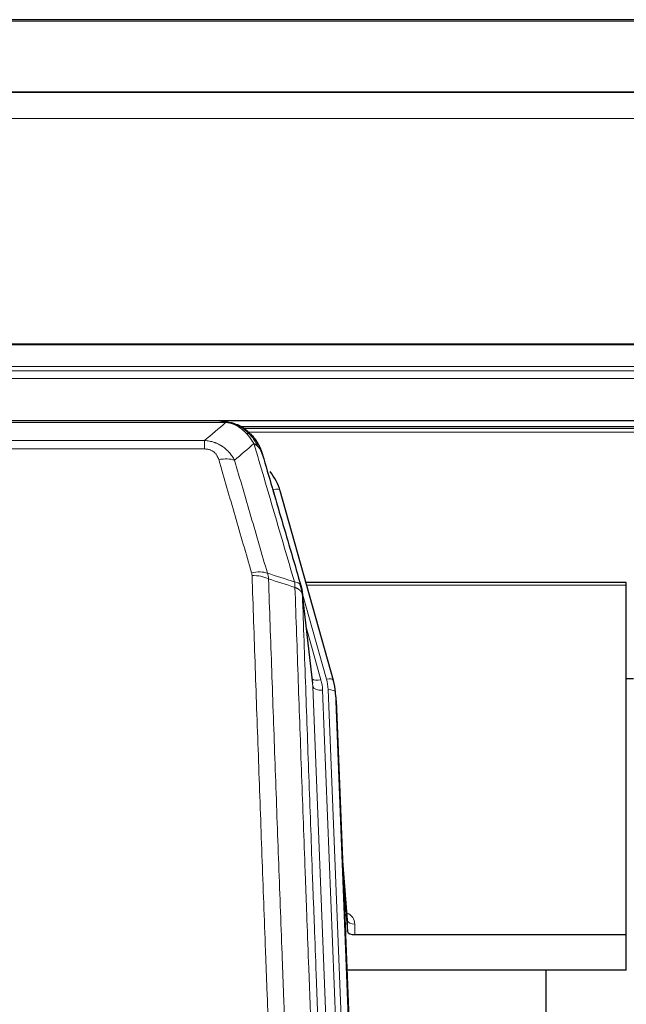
# Model space of a CAD drawing. Header units: inches. Extents: x 0 to 23760, y -13 to 16800.
# Tile 48 of 247: x 3753 to 4005, y 7654 to 8063. Entities that reach past the tile are written whole.
import ezdxf

# ---------------------------------------------------------------- set-up
doc = ezdxf.new("R2010")
doc.units = ezdxf.units.IN
doc.layers.add('1', color=7, linetype='Continuous', true_color=0xffffff)
doc.layers.add('254', color=7, linetype='Continuous', true_color=0xffffff)

msp = doc.modelspace()

# ---------------------------------------------------------------- linework, layer by layer
at = {"layer": '1', "color": 2, "linetype": 'Continuous', "lineweight": 25}
for p, q in [((4620.604, 8063.496), (3503.604, 8063.496)), ((4620.604, 8033.369), (3503.604, 8033.369)), ((4620.604, 8033.187), (3503.604, 8033.187)), ((3503.604, 7896.694), (4620.604, 7896.694)), ((3836.165, 7896.512), (3618.044, 7896.512)), ((3843.107, 7895.035), (3843.207, 7895.007)), ((4169.151, 7893.997), (3845.201, 7893.997)), ((3883.332, 7788.534), (3861.158, 7867.42)), ((4005.104, 7829.249), (3871.886, 7829.249)), ((4005.104, 7828.219), (4005.104, 7829.249)), ((4005.104, 7682.75), (4005.104, 7828.219)), ((3874.711, 7787.214), (3870.296, 7825.733)), ((3883.351, 7788.437), (3883.332, 7788.534)), ((3884.387, 7781.813), (3884.013, 7785.071)), ((3884.509, 7780.228), (3897.076, 7461.016)), ((3889.207, 7688.757), (3887, 7716.956)), ((3887.38, 7707.282), (3889.203, 7684.001)), ((3889.203, 7684.001), (3889.214, 7688.577)), ((3892.202, 7682.75), (4005.104, 7682.75)), ((4005.104, 7667.94), (4005.104, 7682.75)), ((4005.104, 7667.94), (3888.93, 7667.94)), ((3971.764, 7442.556), (3971.764, 7667.939))]:
    msp.add_line(p, q, dxfattribs=at)
at = {"layer": '1', "color": 110, "linetype": 'Continuous', "lineweight": 13}
for p, q in [((4620.604, 8062.952), (3503.604, 8062.952)), ((4620.604, 8022.422), (3503.604, 8022.422)), ((4620.604, 7928.594), (3503.604, 7928.594)), ((4620.604, 7928.15), (3503.604, 7928.15)), ((4620.604, 7919.237), (3503.604, 7919.237)), ((4620.604, 7917.393), (3503.604, 7917.393)), ((4620.604, 7914.151), (3503.604, 7914.151)), ((3838.507, 7895.849), (3615.702, 7895.849)), ((3843.207, 7895.007), (3843.275, 7894.85)), ((4168.253, 7893.436), (3846.017, 7893.436)), ((4166.293, 7891.823), (3848.058, 7891.823)), ((3624.433, 7888.381), (3829.776, 7888.381)), ((3829.776, 7888.381), (3829.776, 7884.848)), ((3829.776, 7884.848), (3624.433, 7884.848)), ((3862.995, 7851.182), (3858.27, 7867.993)), ((4005.104, 7828.219), (3872.173, 7828.219)), ((3880.444, 7789.107), (3870.371, 7824.941)), ((3874.802, 7786.04), (3870.425, 7824.221)), ((3872.071, 7810.252), (3878.096, 7788.815)), ((3887.868, 7454.146), (3874.802, 7786.04)), ((3891.714, 7456.233), (3878.794, 7784.414)), ((3893.919, 7460.129), (3881.141, 7784.706)), ((3884.509, 7780.228), (3884.135, 7783.486)), ((3884.135, 7783.486), (3896.83, 7461.022)), ((3889.214, 7688.577), (3887.007, 7716.765)), ((3892.212, 7687.166), (3892.202, 7682.75))]:
    msp.add_line(p, q, dxfattribs=at)
for centre, major_axis, ratio, start_param, end_param in [((3835.623, 7874.626), (9.598, 2.808), 0.562843, 0.6646512, 1.4076092), ((3858.27, 7866.608), (-2.888, -0.812), 0.4480327, 3.1416079, 4.5871119), ((3849.284, 7827.743), (9.604, 2.788), 0.5442898, 0.6684637, 1.414101), ((3849.471, 7826.571), (9.994, 0.345), 0.559112, 0.7940626, 1.551472), ((3880.444, 7787.722), (-2.888, -0.812), 0.4480327, 3.1416079, 4.5871119), ((3878.096, 7790.662), (-3.851, -1.082), 0.4480327, 0.2500116, 1.4455193), ((3878.794, 7786.26), (-3.997, -0.157), 0.4614673, 0.0341943, 1.5526308), ((3854.776, 7783.663), (-24.033, -0.038), 0.8858289, 3.1750594, 3.3842109), ((3857.123, 7783.956), (-24.033, -0.038), 0.8858289, 3.1750594, 3.3842109), ((3881.141, 7783.321), (-2.998, -0.118), 0.4614673, 3.175787, 4.6942235), ((3886.209, 7687.166), (-6.003, -0.046), 0.8757409, 3.1327535, 4.2284576), ((3892.212, 7688.621), (3, -0.007), 0.4848086, 3.1763596, 4.7135294)]:
    msp.add_ellipse(centre, major_axis=major_axis, ratio=ratio, start_param=start_param, end_param=end_param, dxfattribs=at)
at = {"layer": '1', "color": 2, "linetype": 'Continuous', "lineweight": 25}
for centre, major_axis, ratio, start_param, end_param in [((3834.963, 7861.407), (-27.014, -0.465), 0.8900028, 3.3708663, 3.7453976), ((3857.123, 7782.571), (-27.027, -0.37), 0.8864308, 3.1643526, 3.3735041), ((3857.488, 7779.384), (-27.037, -0.043), 0.8858289, 3.1750594, 3.2413899), ((3892.201, 7684.044), (3, 0), 0.4313147, 3.1753737, 4.7125436)]:
    msp.add_ellipse(centre, major_axis=major_axis, ratio=ratio, start_param=start_param, end_param=end_param, dxfattribs=at)
for points, degree in [([(3835.965, 7896.509), (3836.582, 7896.513), (3837.205, 7896.483), (3837.831, 7896.419)], 3), ([(3846.718, 7892.954), (3845.071, 7894.174), (3843.205, 7895.009)], 2), ([(3870.302, 7825.652), (3869.552, 7828.482)], 1)]:
    msp.add_open_spline(points, degree=degree, dxfattribs=at)
for points, knots in [([(3835.965, 7896.509), (3836.039, 7896.511), (3836.113, 7896.512), (3836.409, 7896.511), (3836.631, 7896.502), (3837.058, 7896.467), (3837.264, 7896.441), (3837.516, 7896.395), (3837.577, 7896.383), (3837.636, 7896.369)], [0, 0, 0, 0, 0.125, 0.125, 0.5, 0.5, 0.875, 0.875, 1, 1, 1, 1]), ([(3837.636, 7896.369), (3839.047, 7896.28), (3840.483, 7895.974), (3842.354, 7895.273), (3842.818, 7895.073), (3843.275, 7894.85)], [0, 0, 0, 0, 0.75, 0.75, 1, 1, 1, 1]), ([(3841.109, 7895.765), (3841.188, 7895.741), (3841.268, 7895.717), (3841.941, 7895.505), (3842.529, 7895.286), (3843.107, 7895.035)], [0, 0, 0, 0, 0.1180686, 0.1180686, 1, 1, 1, 1]), ([(3843.275, 7894.85), (3843.504, 7894.738), (3843.731, 7894.621), (3844.633, 7894.128), (3845.292, 7893.707), (3846.562, 7892.769), (3847.172, 7892.252), (3847.944, 7891.509), (3848.133, 7891.319), (3848.319, 7891.124)], [0, 0, 0, 0, 0.125, 0.125, 0.5, 0.5, 0.875, 0.875, 1, 1, 1, 1]), ([(3846.794, 7892.897), (3847.44, 7892.415), (3848.055, 7891.889), (3848.863, 7891.103), (3849.087, 7890.874), (3849.304, 7890.639)], [0, 0, 0, 0, 0.7159091, 0.7159091, 1, 1, 1, 1]), ([(3849.734, 7890.072), (3849.713, 7890.116), (3849.69, 7890.161), (3849.611, 7890.296), (3849.548, 7890.386), (3849.422, 7890.53), (3849.366, 7890.586), (3849.304, 7890.639)], [0, 0, 0, 0, 0.2280377, 0.2280377, 0.6912151, 0.6912151, 1, 1, 1, 1]), ([(3849.304, 7890.639), (3849.739, 7890.17), (3850.149, 7889.679), (3851.679, 7887.644), (3852.575, 7885.955), (3853.187, 7884.215)], [0, 0, 0, 0, 0.25, 0.25, 1, 1, 1, 1]), ([(3849.795, 7889.938), (3849.806, 7889.925), (3849.829, 7889.898), (3849.864, 7889.858), (3849.9, 7889.818), (3849.936, 7889.776), (3849.972, 7889.734), (3850.008, 7889.692), (3850.045, 7889.648), (3850.083, 7889.604), (3850.12, 7889.559), (3850.158, 7889.513), (3850.197, 7889.467), (3850.236, 7889.42), (3850.275, 7889.372), (3850.314, 7889.323), (3850.354, 7889.274), (3850.394, 7889.224), (3850.435, 7889.173), (3850.475, 7889.122), (3850.516, 7889.069), (3850.558, 7889.016), (3850.599, 7888.962), (3850.641, 7888.908), (3850.683, 7888.852), (3850.726, 7888.796), (3850.768, 7888.739), (3850.811, 7888.681), (3850.855, 7888.623), (3850.898, 7888.563), (3850.942, 7888.503), (3850.986, 7888.442), (3851.03, 7888.38), (3851.074, 7888.317), (3851.118, 7888.254), (3851.163, 7888.19), (3851.208, 7888.125), (3851.253, 7888.059), (3851.298, 7887.992), (3851.343, 7887.924), (3851.389, 7887.856), (3851.434, 7887.786), (3851.48, 7887.716), (3851.525, 7887.645), (3851.571, 7887.573), (3851.617, 7887.5), (3851.663, 7887.427), (3851.709, 7887.352), (3851.755, 7887.277), (3851.802, 7887.2), (3851.848, 7887.123), (3851.894, 7887.045), (3851.94, 7886.966), (3851.987, 7886.886), (3852.033, 7886.806), (3852.079, 7886.724), (3852.125, 7886.641), (3852.171, 7886.558), (3852.217, 7886.473), (3852.263, 7886.388), (3852.309, 7886.302), (3852.355, 7886.215), (3852.401, 7886.127), (3852.446, 7886.038), (3852.492, 7885.948), (3852.537, 7885.857), (3852.582, 7885.765), (3852.627, 7885.672), (3852.672, 7885.578), (3852.717, 7885.484), (3852.761, 7885.388), (3852.805, 7885.291), (3852.849, 7885.194), (3852.893, 7885.095), (3852.936, 7884.996), (3852.979, 7884.895), (3853.022, 7884.794), (3853.065, 7884.692), (3853.107, 7884.588), (3853.149, 7884.484), (3853.19, 7884.379), (3853.231, 7884.273), (3853.272, 7884.165), (3853.312, 7884.057), (3853.352, 7883.948), (3853.392, 7883.838), (3853.431, 7883.727), (3853.47, 7883.615), (3853.508, 7883.502), (3853.545, 7883.388), (3853.582, 7883.273), (3853.619, 7883.157), (3853.655, 7883.04), (3853.69, 7882.922), (3853.725, 7882.803), (3853.76, 7882.683), (3853.793, 7882.562), (3853.815, 7882.481), (3853.826, 7882.441)], [0, 0, 0, 0, 0.0060657, 0.012223, 0.0184718, 0.0248123, 0.0312443, 0.0377679, 0.0443831, 0.0510899, 0.0578883, 0.0647782, 0.0717598, 0.0788329, 0.0859977, 0.093254, 0.1006019, 0.1080414, 0.1155725, 0.1231952, 0.1309095, 0.1387154, 0.1466129, 0.1546019, 0.1626826, 0.1708549, 0.1791188, 0.1874742, 0.1959213, 0.20446, 0.2130903, 0.2218121, 0.2306256, 0.2395307, 0.2485274, 0.2576156, 0.2667955, 0.276067, 0.2854301, 0.2948848, 0.3044311, 0.314069, 0.3237985, 0.3336196, 0.3435324, 0.3535367, 0.3636326, 0.3738202, 0.3840993, 0.3944701, 0.4049324, 0.4154864, 0.426132, 0.4368691, 0.4476979, 0.4586183, 0.4696303, 0.480734, 0.4919292, 0.503216, 0.5145945, 0.5260645, 0.5376262, 0.5492795, 0.5610244, 0.5728609, 0.584789, 0.5968087, 0.60892, 0.621123, 0.6334175, 0.6458037, 0.6582815, 0.6708509, 0.6835119, 0.6962645, 0.7091087, 0.7220445, 0.735072, 0.748191, 0.7614017, 0.774704, 0.7880979, 0.8015834, 0.8151605, 0.8288293, 0.8425896, 0.8564416, 0.8703852, 0.8844204, 0.8985472, 0.9127656, 0.9270756, 0.9414773, 0.9559705, 0.9705554, 0.9852319, 1, 1, 1, 1]), ([(3853.826, 7882.441), (3853.769, 7882.751), (3853.687, 7883.055), (3853.474, 7883.648), (3853.342, 7883.936), (3853.187, 7884.215)], [0, 0, 0, 0, 0.5, 0.5, 1, 1, 1, 1]), ([(3853.826, 7882.441), (3855.157, 7877.919), (3856.489, 7873.386), (3859.157, 7864.299), (3860.493, 7859.745), (3864.503, 7846.052), (3867.183, 7836.882), (3869.869, 7827.671)], [0, 0, 0, 0, 0.25, 0.25, 0.5, 0.5, 1, 1, 1, 1]), ([(3869.869, 7827.671), (3869.874, 7827.654), (3869.884, 7827.62), (3869.899, 7827.568), (3869.914, 7827.514), (3869.93, 7827.459), (3869.945, 7827.404), (3869.96, 7827.347), (3869.976, 7827.289), (3869.991, 7827.23), (3870.006, 7827.17), (3870.022, 7827.108), (3870.037, 7827.046), (3870.053, 7826.982), (3870.068, 7826.917), (3870.083, 7826.852), (3870.098, 7826.785), (3870.113, 7826.716), (3870.128, 7826.647), (3870.143, 7826.577), (3870.157, 7826.505), (3870.172, 7826.432), (3870.186, 7826.358), (3870.2, 7826.283), (3870.214, 7826.207), (3870.228, 7826.129), (3870.241, 7826.051), (3870.262, 7825.924), (3870.288, 7825.755), (3870.316, 7825.548), (3870.34, 7825.356), (3870.359, 7825.179), (3870.375, 7825.017), (3870.388, 7824.869), (3870.398, 7824.737), (3870.406, 7824.62), (3870.412, 7824.518), (3870.416, 7824.431), (3870.42, 7824.36), (3870.422, 7824.303), (3870.424, 7824.262), (3870.425, 7824.237), (3870.425, 7824.224), (3870.425, 7824.221)], [0, 0, 0, 0, 0.0155037, 0.0313049, 0.0474035, 0.0637997, 0.0804935, 0.097485, 0.1147743, 0.1323613, 0.1502462, 0.1684289, 0.1869096, 0.2056883, 0.224765, 0.2441397, 0.2638126, 0.2837835, 0.3040527, 0.32462, 0.3454856, 0.3666494, 0.3881116, 0.409872, 0.4319308, 0.454288, 0.4769435, 0.4998975, 0.5635611, 0.6228928, 0.6778927, 0.7285606, 0.7748966, 0.8169007, 0.8545729, 0.8879131, 0.9169214, 0.9415977, 0.9619421, 0.9779545, 0.989635, 0.9969835, 1, 1, 1, 1])]:
    msp.add_open_spline(points, degree=3, knots=knots, dxfattribs=at)
at = {"layer": '1', "color": 110, "linetype": 'Continuous', "lineweight": 13}
for points, knots in [([(3837.636, 7896.369), (3837.755, 7896.342), (3837.865, 7896.312), (3838.113, 7896.225), (3838.238, 7896.163), (3838.425, 7896.021), (3838.486, 7895.94), (3838.507, 7895.849)], [0, 0, 0, 0, 0.25, 0.25, 0.625, 0.625, 1, 1, 1, 1]), ([(3838.507, 7895.849), (3839.727, 7895.747), (3840.904, 7895.453), (3842.397, 7894.826), (3842.765, 7894.65), (3843.125, 7894.456)], [0, 0, 0, 0, 0.75, 0.75, 1, 1, 1, 1]), ([(3843.275, 7894.85), (3843.277, 7894.82), (3843.275, 7894.788), (3843.262, 7894.702), (3843.246, 7894.647), (3843.198, 7894.543), (3843.165, 7894.494), (3843.125, 7894.456)], [0, 0, 0, 0, 0.25, 0.25, 0.625, 0.625, 1, 1, 1, 1]), ([(3843.125, 7894.456), (3843.305, 7894.359), (3843.484, 7894.257), (3844.191, 7893.832), (3844.706, 7893.474), (3845.7, 7892.687), (3846.179, 7892.259), (3846.793, 7891.65), (3846.945, 7891.495), (3847.094, 7891.337)], [0, 0, 0, 0, 0.125, 0.125, 0.5, 0.5, 0.875, 0.875, 1, 1, 1, 1]), ([(3829.776, 7888.381), (3830.11, 7888.358), (3830.444, 7888.324), (3831.107, 7888.237), (3831.435, 7888.183), (3832.411, 7887.991), (3833.048, 7887.823), (3833.751, 7887.586), (3833.829, 7887.559), (3833.984, 7887.504), (3834.062, 7887.476), (3834.293, 7887.389), (3834.446, 7887.329), (3834.901, 7887.141), (3835.496, 7886.871), (3836.069, 7886.563), (3836.49, 7886.318), (3836.698, 7886.192), (3836.904, 7886.061), (3837.04, 7885.972), (3837.108, 7885.927), (3837.714, 7885.518), (3838.221, 7885.122), (3838.941, 7884.482), (3839.173, 7884.262), (3839.512, 7883.919), (3839.623, 7883.803), (3839.841, 7883.568), (3839.949, 7883.448), (3840.476, 7882.843), (3840.864, 7882.336), (3841.579, 7881.282), (3841.905, 7880.735), (3842.203, 7880.168)], [0, 0, 0, 0, 0.0625, 0.0625, 0.125, 0.125, 0.25, 0.25, 0.265625, 0.265625, 0.28125, 0.28125, 0.3125, 0.3125, 0.375, 0.4375, 0.4375, 0.46875, 0.484375, 0.484375, 0.5, 0.5, 0.625, 0.625, 0.6875, 0.6875, 0.71875, 0.71875, 0.75, 0.75, 0.875, 0.875, 1, 1, 1, 1]), ([(3848.319, 7891.124), (3848.22, 7891.151), (3848.119, 7891.174), (3847.862, 7891.224), (3847.704, 7891.248), (3847.394, 7891.292), (3847.24, 7891.313), (3847.094, 7891.337)], [0, 0, 0, 0, 0.25, 0.25, 0.625, 0.625, 1, 1, 1, 1]), ([(3847.094, 7891.337), (3847.393, 7891.02), (3847.684, 7890.692), (3848.81, 7889.343), (3849.577, 7888.245), (3850.27, 7887.13)], [0, 0, 0, 0, 0.25, 0.25, 1, 1, 1, 1]), ([(3849.304, 7890.639), (3849.274, 7890.666), (3849.241, 7890.692), (3849.107, 7890.794), (3848.994, 7890.864), (3848.744, 7890.986), (3848.608, 7891.038), (3848.417, 7891.097), (3848.368, 7891.111), (3848.319, 7891.124)], [0, 0, 0, 0, 0.125, 0.125, 0.5, 0.5, 0.875, 0.875, 1, 1, 1, 1]), ([(3848.319, 7891.124), (3848.69, 7890.735), (3849.047, 7890.329), (3850.407, 7888.646), (3851.278, 7887.252), (3851.977, 7885.799)], [0, 0, 0, 0, 0.25, 0.25, 1, 1, 1, 1]), ([(3829.776, 7884.848), (3829.958, 7884.848), (3830.141, 7884.841), (3830.504, 7884.815), (3830.684, 7884.795), (3831.04, 7884.742), (3831.215, 7884.708), (3831.562, 7884.626), (3831.733, 7884.578), (3831.944, 7884.508), (3831.986, 7884.493), (3832.069, 7884.463), (3832.194, 7884.417), (3832.315, 7884.367), (3832.554, 7884.262), (3832.862, 7884.109), (3833.149, 7883.93), (3833.322, 7883.811), (3833.357, 7883.786), (3833.425, 7883.737), (3833.458, 7883.712), (3833.558, 7883.636), (3833.623, 7883.584), (3833.813, 7883.425), (3833.932, 7883.314), (3834.159, 7883.086), (3834.266, 7882.968), (3834.469, 7882.725), (3834.564, 7882.6), (3834.677, 7882.44), (3834.699, 7882.408), (3834.743, 7882.343), (3834.765, 7882.31), (3834.829, 7882.212), (3834.87, 7882.146), (3834.988, 7881.946), (3835.062, 7881.812), (3835.199, 7881.539), (3835.262, 7881.402), (3835.439, 7880.984), (3835.539, 7880.701), (3835.623, 7880.412)], [0, 0, 0, 0, 0.0625, 0.0625, 0.125, 0.125, 0.1875, 0.1875, 0.25, 0.25, 0.265625, 0.265625, 0.28125, 0.3125, 0.3125, 0.375, 0.4375, 0.4375, 0.453125, 0.453125, 0.46875, 0.46875, 0.5, 0.5, 0.5625, 0.5625, 0.625, 0.625, 0.6875, 0.6875, 0.703125, 0.703125, 0.71875, 0.71875, 0.75, 0.75, 0.8125, 0.8125, 0.875, 0.875, 1, 1, 1, 1]), ([(3851.977, 7885.799), (3851.731, 7886.047), (3851.464, 7886.282), (3850.894, 7886.726), (3850.59, 7886.935), (3850.27, 7887.13)], [0, 0, 0, 0, 0.5, 0.5, 1, 1, 1, 1]), ([(3867.124, 7829.52), (3864.302, 7839.213), (3861.486, 7848.861), (3857.272, 7863.264), (3855.869, 7868.053), (3853.067, 7877.609), (3851.668, 7882.375), (3850.27, 7887.13)], [0, 0, 0, 0, 0.5, 0.5, 0.75, 0.75, 1, 1, 1, 1]), ([(3853.187, 7884.215), (3853.031, 7884.5), (3852.851, 7884.775), (3852.447, 7885.304), (3852.222, 7885.558), (3851.977, 7885.799)], [0, 0, 0, 0, 0.5, 0.5, 1, 1, 1, 1]), ([(3849.284, 7833.341), (3846.998, 7841.247), (3844.717, 7849.122), (3841.302, 7860.89), (3840.164, 7864.805), (3837.892, 7872.62), (3836.757, 7876.52), (3835.623, 7880.412)], [0, 0, 0, 0, 0.5, 0.5, 0.75, 0.75, 1, 1, 1, 1]), ([(3842.203, 7880.168), (3843.338, 7876.282), (3844.475, 7872.388), (3846.75, 7864.585), (3847.889, 7860.676), (3851.308, 7848.927), (3853.592, 7841.064), (3855.88, 7833.17)], [0, 0, 0, 0, 0.25, 0.25, 0.5, 0.5, 1, 1, 1, 1]), ([(3849.284, 7833.341), (3849.34, 7833.148), (3849.383, 7832.953), (3849.446, 7832.56), (3849.464, 7832.363), (3849.471, 7832.164)], [0, 0, 0, 0, 0.5, 0.5, 1, 1, 1, 1]), ([(3861.43, 7513.161), (3860.872, 7526.992), (3859.772, 7554.522), (3858.164, 7595.426), (3857.122, 7622.434), (3856.351, 7642.592), (3855.969, 7652.647), (3855.59, 7662.665), (3855.339, 7669.336), (3855.214, 7672.667), (3854.59, 7689.302), (3854.099, 7702.539), (3853.374, 7722.288), (3853.134, 7728.853), (3852.658, 7741.943), (3852.422, 7748.47), (3851.72, 7767.993), (3850.799, 7793.873), (3849.909, 7819.451), (3849.471, 7832.164)], [0, 0, 0, 0, 0.125, 0.25, 0.375, 0.375, 0.4375, 0.46875, 0.46875, 0.5, 0.5, 0.625, 0.625, 0.6875, 0.6875, 0.75, 0.75, 0.875, 1, 1, 1, 1]), ([(3856.339, 7830.798), (3856.777, 7818.101), (3857.669, 7792.555), (3858.591, 7766.708), (3859.294, 7747.21), (3859.53, 7740.692), (3860.006, 7727.618), (3860.246, 7721.062), (3860.973, 7701.338), (3861.465, 7688.117), (3862.089, 7671.503), (3862.214, 7668.176), (3862.466, 7661.514), (3862.845, 7651.509), (3863.228, 7641.467), (3863.999, 7621.334), (3865.043, 7594.36), (3866.653, 7553.508), (3867.755, 7526.013), (3868.313, 7512.2)], [0, 0, 0, 0, 0.125, 0.25, 0.25, 0.3125, 0.3125, 0.375, 0.375, 0.5, 0.5, 0.53125, 0.53125, 0.5625, 0.625, 0.625, 0.75, 0.875, 1, 1, 1, 1]), ([(3869.869, 7827.671), (3869.848, 7827.918), (3869.77, 7828.149), (3869.506, 7828.568), (3869.32, 7828.756), (3868.849, 7829.078), (3868.564, 7829.212), (3867.905, 7829.416), (3867.532, 7829.486), (3867.124, 7829.52)], [0, 0, 0, 0, 0.25, 0.25, 0.5, 0.5, 0.75, 0.75, 1, 1, 1, 1]), ([(3867.124, 7829.52), (3867.199, 7829.148), (3867.241, 7828.776), (3867.299, 7828.017), (3867.315, 7827.631), (3867.336, 7827.229)], [0, 0, 0, 0, 0.5, 0.5, 1, 1, 1, 1]), ([(3879.565, 7503.333), (3878.993, 7517.386), (3877.866, 7545.357), (3876.221, 7586.908), (3875.154, 7614.34), (3874.366, 7634.812), (3873.975, 7645.023), (3873.523, 7656.892), (3873.331, 7661.969), (3873.203, 7665.352), (3873.139, 7667.042), (3872.82, 7675.487), (3872.44, 7685.595), (3872.002, 7697.338), (3871.816, 7702.361), (3871.692, 7705.707), (3871.63, 7707.379), (3871.074, 7722.415), (3870.101, 7748.99), (3868.69, 7788.383), (3867.782, 7814.333), (3867.336, 7827.229)], [0, 0, 0, 0, 0.125, 0.25, 0.375, 0.375, 0.4375, 0.46875, 0.484375, 0.484375, 0.5, 0.5, 0.5625, 0.59375, 0.609375, 0.609375, 0.625, 0.625, 0.75, 0.875, 1, 1, 1, 1]), ([(3870.425, 7824.221), (3870.424, 7824.229), (3870.422, 7824.245), (3870.419, 7824.268), (3870.416, 7824.292), (3870.412, 7824.316), (3870.409, 7824.339), (3870.405, 7824.363), (3870.4, 7824.386), (3870.396, 7824.41), (3870.391, 7824.434), (3870.386, 7824.457), (3870.38, 7824.481), (3870.375, 7824.504), (3870.369, 7824.528), (3870.363, 7824.551), (3870.356, 7824.575), (3870.35, 7824.598), (3870.343, 7824.622), (3870.336, 7824.645), (3870.329, 7824.668), (3870.321, 7824.692), (3870.313, 7824.715), (3870.305, 7824.738), (3870.297, 7824.762), (3870.288, 7824.785), (3870.279, 7824.808), (3870.27, 7824.831), (3870.261, 7824.854), (3870.251, 7824.878), (3870.241, 7824.901), (3870.231, 7824.924), (3870.221, 7824.947), (3870.21, 7824.97), (3870.199, 7824.993), (3870.188, 7825.016), (3870.177, 7825.039), (3870.165, 7825.062), (3870.153, 7825.084), (3870.141, 7825.107), (3870.129, 7825.13), (3870.116, 7825.153), (3870.103, 7825.175), (3870.09, 7825.198), (3870.077, 7825.221), (3870.063, 7825.243), (3870.049, 7825.266), (3870.035, 7825.288), (3870.021, 7825.31), (3870.006, 7825.333), (3869.991, 7825.355), (3869.976, 7825.377), (3869.961, 7825.4), (3869.946, 7825.422), (3869.93, 7825.444), (3869.914, 7825.466), (3869.897, 7825.488), (3869.881, 7825.51), (3869.864, 7825.532), (3869.847, 7825.554), (3869.83, 7825.576), (3869.812, 7825.598), (3869.795, 7825.62), (3869.777, 7825.641), (3869.759, 7825.663), (3869.74, 7825.684), (3869.721, 7825.706), (3869.703, 7825.727), (3869.683, 7825.749), (3869.664, 7825.77), (3869.644, 7825.792), (3869.625, 7825.813), (3869.605, 7825.834), (3869.584, 7825.855), (3869.564, 7825.876), (3869.543, 7825.897), (3869.516, 7825.924), (3869.482, 7825.957), (3869.441, 7825.996), (3869.4, 7826.035), (3869.357, 7826.073), (3869.314, 7826.111), (3869.27, 7826.148), (3869.225, 7826.186), (3869.179, 7826.223), (3869.133, 7826.26), (3869.086, 7826.296), (3869.038, 7826.332), (3868.989, 7826.368), (3868.94, 7826.404), (3868.89, 7826.439), (3868.839, 7826.474), (3868.787, 7826.508), (3868.735, 7826.542), (3868.682, 7826.576), (3868.628, 7826.61), (3868.573, 7826.643), (3868.518, 7826.676), (3868.462, 7826.708), (3868.405, 7826.741), (3868.347, 7826.772), (3868.289, 7826.804), (3868.23, 7826.835), (3868.171, 7826.866), (3868.11, 7826.896), (3868.049, 7826.926), (3867.988, 7826.955), (3867.926, 7826.985), (3867.863, 7827.013), (3867.799, 7827.042), (3867.735, 7827.07), (3867.67, 7827.097), (3867.604, 7827.125), (3867.538, 7827.151), (3867.471, 7827.178), (3867.404, 7827.204), (3867.358, 7827.221), (3867.336, 7827.229)], [0, 0, 0, 0, 0.0066687, 0.0133374, 0.0200061, 0.0266746, 0.0333432, 0.0400116, 0.0466801, 0.0533484, 0.0600168, 0.066685, 0.0733532, 0.0800214, 0.0866895, 0.0933575, 0.1000255, 0.1066935, 0.1133614, 0.1200292, 0.126697, 0.1333647, 0.1400324, 0.1467001, 0.1533676, 0.1600352, 0.1667026, 0.1733701, 0.1800374, 0.1867047, 0.193372, 0.2000392, 0.2067064, 0.2133735, 0.2200405, 0.2267075, 0.2333745, 0.2400414, 0.2467082, 0.253375, 0.2600418, 0.2667085, 0.2733751, 0.2800417, 0.2867082, 0.2933747, 0.3000412, 0.3067075, 0.3133739, 0.3200401, 0.3267064, 0.3333725, 0.3400387, 0.3467047, 0.3533708, 0.3600367, 0.3667026, 0.3733685, 0.3800343, 0.3867001, 0.3933658, 0.4000315, 0.4066971, 0.4133626, 0.4200281, 0.4266936, 0.433359, 0.4400243, 0.4466896, 0.4533549, 0.4600201, 0.4666852, 0.4733503, 0.4800154, 0.4866804, 0.4933453, 0.5000102, 0.5125098, 0.5250093, 0.5375088, 0.5500082, 0.5625077, 0.5750071, 0.5875066, 0.600006, 0.6125054, 0.6250049, 0.6375043, 0.6500037, 0.6625032, 0.6750026, 0.6875021, 0.7000016, 0.7125011, 0.7250006, 0.7375001, 0.7499997, 0.7624993, 0.7749989, 0.7874985, 0.7999982, 0.812498, 0.8249977, 0.8374975, 0.8499974, 0.8624973, 0.8749972, 0.8874972, 0.8999973, 0.9124974, 0.9249976, 0.9374978, 0.9499981, 0.9624985, 0.9749989, 0.9874994, 1, 1, 1, 1]), ([(3870.425, 7824.221), (3870.87, 7811.373), (3871.776, 7785.522), (3873.183, 7746.279), (3874.153, 7719.805), (3874.707, 7704.826), (3874.769, 7703.16), (3874.893, 7699.827), (3875.079, 7694.823), (3875.515, 7683.124), (3875.894, 7673.055), (3876.212, 7664.642), (3876.276, 7662.958), (3876.403, 7659.588), (3876.595, 7654.53), (3877.046, 7642.706), (3877.436, 7632.534), (3878.222, 7612.139), (3879.285, 7584.811), (3880.926, 7543.417), (3882.05, 7515.552), (3882.62, 7501.553)], [0, 0, 0, 0, 0.125, 0.25, 0.375, 0.375, 0.390625, 0.390625, 0.40625, 0.4375, 0.5, 0.5, 0.515625, 0.515625, 0.53125, 0.5625, 0.625, 0.625, 0.75, 0.875, 1, 1, 1, 1])]:
    msp.add_open_spline(points, degree=3, knots=knots, dxfattribs=at)
for points in [[(3829.776, 7888.381), (3832.703, 7890.868), (3835.614, 7893.357), (3838.507, 7895.849)], [(3850.27, 7887.13), (3847.596, 7884.807), (3844.907, 7882.486), (3842.203, 7880.168)], [(3855.88, 7833.17), (3859.629, 7831.952), (3863.376, 7830.735), (3867.124, 7829.52)], [(3855.88, 7833.17), (3855.993, 7832.787), (3856.181, 7832.007), (3856.298, 7831.205), (3856.339, 7830.798)], [(3867.336, 7827.229), (3863.671, 7828.417), (3860.005, 7829.607), (3856.339, 7830.798)]]:
    msp.add_open_spline(points, degree=3, dxfattribs=at)
at = {"layer": '254', "color": 2, "linetype": 'Continuous', "lineweight": 25}
msp.add_line((4008.1, 7789.201), (4005.102, 7789.201), dxfattribs=at)

doc.saveas('drawing.dxf')
